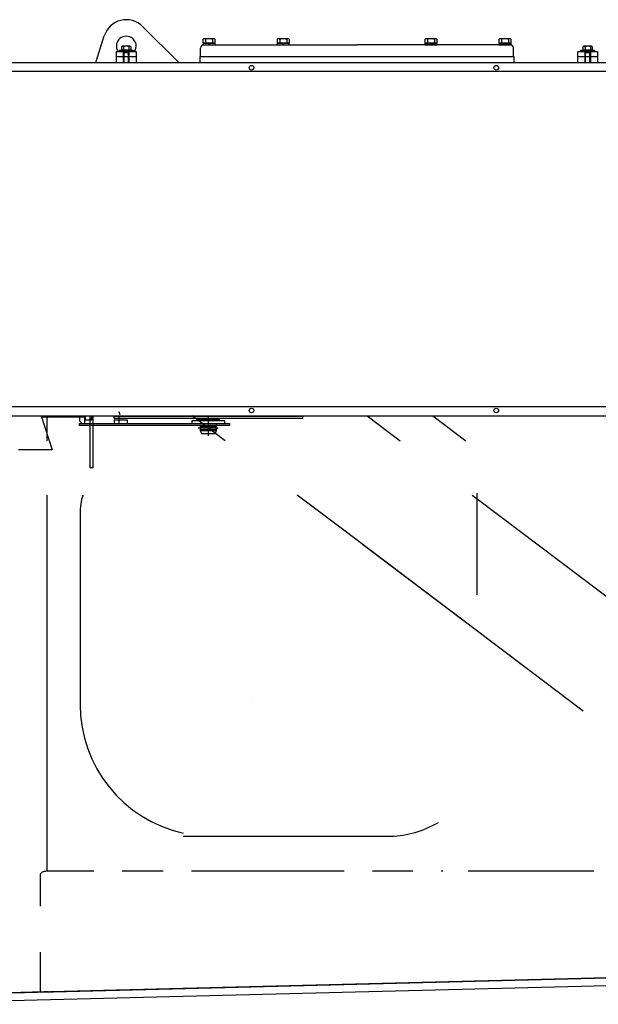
# Model space of a CAD drawing. Extents: x 26250 to 211390, y 12641 to 169243.
# Tile 9 of 132: x 46800 to 47677, y 15585 to 17079. Entities that reach past the tile are written whole.
import ezdxf

# ---------------------------------------------------------------- set-up
doc = ezdxf.new("R2010")
doc.units = 0
doc.header["$LTSCALE"] = 212.5
doc.linetypes.add('CENTER', pattern=[50.5, 30, -9, 2.5, -9])
doc.linetypes.add('HIDDEN', pattern=[12.6, 8.4, -4.2])
for name, color, linetype in [('11', 7, 'CONTINUOUS'), ('129', 7, 'CONTINUOUS'), ('611', 7, 'CONTINUOUS'), ('612', 7, 'CONTINUOUS')]:
    doc.layers.add(name, color=color, linetype=linetype)

# ---------------------------------------------------------------- blocks, each defined once
blk = doc.blocks.new('*G21')
at = {"layer": '11', "color": 7, "linetype": 'CONTINUOUS'}
for p, q in [((46986.2, 17068.8), (47040.9, 17014)), ((46915.3, 17014), (46928, 17054.5)), ((47077.6, 17049), (47077.6, 17043.6)), ((47094.3, 17050), (47079.6, 17050)), ((47081.6, 17049), (47081.6, 17043.6)), ((47092.3, 17049), (47092.3, 17043.6)), ((47096.3, 17043.6), (47096.3, 17049)), ((47190.1, 17049), (47190.1, 17043.6)), ((47206.8, 17050), (47192.1, 17050)), ((47194.1, 17049), (47194.1, 17043.6)), ((47204.8, 17049), (47204.8, 17043.6)), ((47208.8, 17043.6), (47208.8, 17049)), ((47414.1, 17049), (47414.1, 17043.6)), ((47430.8, 17050), (47416.1, 17050)), ((47418.1, 17049), (47418.1, 17043.6)), ((47428.8, 17049), (47428.8, 17043.6)), ((47432.8, 17043.6), (47432.8, 17049)), ((47526.6, 17049), (47526.6, 17043.6)), ((47543.3, 17050), (47528.6, 17050)), ((47530.6, 17049), (47530.6, 17043.6)), ((47541.3, 17049), (47541.3, 17043.6)), ((47545.3, 17043.6), (47545.3, 17049)), ((46954.3, 17038), (46954.3, 17033.4)), ((46954.3, 17033.4), (46968.6, 17033.4)), ((46954.9, 17033), (46954.9, 17033.4)), ((46967.9, 17033), (46954.9, 17033)), ((46967.1, 17038.7), (46955.8, 17038.7)), ((46957.3, 17038), (46957.3, 17033.4)), ((46957.4, 17014), (46957.4, 17032.6)), ((46965.4, 17032.6), (46965.4, 17014)), ((46965.5, 17038), (46965.5, 17033.4)), ((46967.9, 17033.4), (46967.9, 17033)), ((46968.6, 17033.4), (46968.6, 17038)), ((47073.9, 17023), (47073.9, 17036)), ((47077.6, 17043.6), (47096.3, 17043.6)), ((47096, 17043.2), (47077.9, 17043.2)), ((47077.9, 17043.2), (47077.9, 17041)), ((47077.9, 17041), (47096, 17041)), ((47078.4, 17043.2), (47078.4, 17043.6)), ((47095.4, 17043.2), (47078.4, 17043.2)), ((47078.9, 17041), (47086.9, 17041)), ((47087.5, 17041), (47085.4, 17043.2)), ((47086.4, 17043.2), (47085.4, 17043.2)), ((47088.5, 17041), (47086.4, 17043.2)), ((47086.9, 17041), (47311.4, 17041)), ((47088.5, 17041), (47087.5, 17041)), ((47095.4, 17043.6), (47095.4, 17043.2)), ((47096, 17041), (47096, 17043.2)), ((47190.1, 17043.6), (47208.8, 17043.6)), ((47208.5, 17043.2), (47190.4, 17043.2)), ((47190.4, 17043.2), (47190.4, 17041)), ((47190.4, 17041), (47208.5, 17041)), ((47190.9, 17043.2), (47190.9, 17043.6)), ((47207.9, 17043.2), (47190.9, 17043.2)), ((47200, 17041), (47197.9, 17043.2)), ((47198.9, 17043.2), (47197.9, 17043.2)), ((47201, 17041), (47198.9, 17043.2)), ((47201, 17041), (47200, 17041)), ((47207.9, 17043.6), (47207.9, 17043.2)), ((47208.5, 17041), (47208.5, 17043.2)), ((47535.9, 17041), (47311.4, 17041)), ((47414.1, 17043.6), (47432.8, 17043.6)), ((47432.5, 17043.2), (47414.4, 17043.2)), ((47414.4, 17043.2), (47414.4, 17041)), ((47414.4, 17041), (47432.5, 17041)), ((47414.9, 17043.2), (47414.9, 17043.6)), ((47431.9, 17043.2), (47414.9, 17043.2)), ((47424, 17041), (47421.9, 17043.2)), ((47422.9, 17043.2), (47421.9, 17043.2)), ((47425, 17041), (47422.9, 17043.2)), ((47425, 17041), (47424, 17041)), ((47431.9, 17043.6), (47431.9, 17043.2)), ((47432.5, 17041), (47432.5, 17043.2)), ((47526.6, 17043.6), (47545.3, 17043.6)), ((47545, 17043.2), (47526.9, 17043.2)), ((47526.9, 17043.2), (47526.9, 17041)), ((47526.9, 17041), (47545, 17041)), ((47527.4, 17043.2), (47527.4, 17043.6)), ((47544.4, 17043.2), (47527.4, 17043.2)), ((47536.5, 17041), (47534.4, 17043.2)), ((47535.4, 17043.2), (47534.4, 17043.2)), ((47537.5, 17041), (47535.4, 17043.2)), ((47543.9, 17041), (47535.9, 17041)), ((47537.5, 17041), (47536.5, 17041)), ((47544.4, 17043.6), (47544.4, 17043.2)), ((47545, 17041), (47545, 17043.2)), ((47548.9, 17023), (47548.9, 17036)), ((47654.2, 17038), (47654.2, 17033.4)), ((47654.2, 17033.4), (47668.5, 17033.4)), ((47654.9, 17033), (47654.9, 17033.4)), ((47667.9, 17033), (47654.9, 17033)), ((47667, 17038.7), (47655.7, 17038.7)), ((47657.3, 17038), (47657.3, 17033.4)), ((47657.4, 17014), (47657.4, 17032.6)), ((47665.4, 17032.6), (47665.4, 17014)), ((47665.5, 17038), (47665.5, 17033.4)), ((47667.9, 17033.4), (47667.9, 17033)), ((47668.5, 17033.4), (47668.5, 17038)), ((46946.4, 17014), (46946.4, 17023)), ((46946.4, 17023), (46961.4, 17023)), ((46946.5, 17014), (46946.5, 17031)), ((46946.5, 17031), (46976.4, 17031)), ((46965.4, 17029), (46957.4, 17029)), ((46957.4, 17014), (46957.4, 17023)), ((46958.1, 17014), (46958.1, 17023)), ((46958.2, 17014), (46958.2, 17029)), ((46961.4, 17023), (46976.4, 17023)), ((46964.7, 17014), (46964.7, 17029)), ((46964.8, 17023), (46964.8, 17014)), ((46965.4, 17023), (46965.4, 17014)), ((46976.4, 17031), (46976.4, 17014)), ((46976.4, 17023), (46976.4, 17014)), ((47073.4, 17014), (47073.4, 17023)), ((47073.4, 17023), (47549.4, 17023)), ((47549.4, 17023), (47549.4, 17014)), ((47646.4, 17014), (47646.4, 17031)), ((47646.4, 17031), (47676.3, 17031)), ((47646.4, 17014), (47646.4, 17023)), ((47646.4, 17023), (47676.4, 17023)), ((47665.4, 17029), (47657.4, 17029)), ((47657.4, 17014), (47657.4, 17023)), ((47658.1, 17014), (47658.1, 17029)), ((47658.1, 17014), (47658.1, 17023)), ((47664.6, 17014), (47664.6, 17029)), ((47664.8, 17023), (47664.8, 17014)), ((47665.4, 17023), (47665.4, 17014)), ((47676.3, 17031), (47676.3, 17014)), ((47676.4, 17023), (47676.4, 17014)), ((45254.9, 17014), (47933.9, 17014)), ((47920.4, 17000.5), (45268.4, 17000.5)), ((47920.4, 16491.6), (45268.4, 16491.6)), ((45254.9, 16478.1), (47933.9, 16478.1)), ((46841.4, 16440.2), (46841.4, 16478.1)), ((47111.4, 16440.2), (47061.3, 16478.1)), ((47326.7, 16478.1), (47376.8, 16440.2)), ((47426.3, 16478.1), (47476.4, 16440.2)), ((46841.4, 15868.7), (46841.4, 16357.7)), ((47289.2, 16305.9), (47220.6, 16357.7)), ((47486, 16357.7), (47493.8, 16351.8)), ((47493.8, 16351.8), (47907.2, 16039.4)), ((46891.4, 16329.4), (46891.4, 16271.8)), ((47654.3, 16030), (47289.2, 16305.9)), ((46891.4, 16271.8), (46891.4, 16040)), ((47470.6, 16168.8), (47319.9, 16282.6)), ((47560.6, 16100.8), (47541.6, 16115.1)), ((46841.4, 16000.8), (46841.4, 16097.1)), ((46841.4, 15787), (46841.4, 15919.9)), ((47430, 15858.3), (47434.9, 15861)), ((47047.6, 15840), (47358.2, 15840)), ((47307, 15840), (47358.2, 15840)), ((46830.8, 15781), (46830.8, 15734)), ((46912.2, 15787), (46841.4, 15787)), ((47017.3, 15787), (46955.2, 15787)), ((47291.8, 15787), (47060.2, 15787)), ((47396.2, 15787), (47334.7, 15787)), ((47441.8, 15787), (47439.1, 15787)), ((47670.7, 15787), (47479.8, 15787)), ((46830.8, 15664), (46830.8, 15603.6)), ((47952.4, 15631.5), (46566.4, 15597)), ((46830.8, 15603.6), (47952.4, 15631.5)), ((46647.4, 15599.1), (46835.4, 15603.9)), ((46836.4, 15604), (46801.4, 15603)), ((46835.4, 15603.9), (46841.4, 15603.9)), ((46843.2, 15604), (46836.4, 15604))]:
    blk.add_line(p, q, dxfattribs=at)
at = {"layer": '11', "color": 7, "linetype": 'CENTER'}
for p, q in [((46951.9, 16479.7), (46950.8, 16483.8)), ((46832.3, 16478.1), (46849, 16426.2)), ((46890.5, 16478.1), (46890.5, 16470.6)), ((46890.5, 16470.6), (46894.7, 16466.3)), ((46890.5, 16466.3), (47117.8, 16466.3)), ((46890.5, 16463.3), (46890.5, 16466.3)), ((46894.7, 16466.3), (46898.5, 16466.3)), ((46898.5, 16466.3), (46898.5, 16478.1)), ((46906.8, 16398.9), (46906.8, 16478.1)), ((46910.8, 16478.1), (46910.8, 16398.9)), ((46943, 16473.8), (46943, 16477.3)), ((46943, 16477.3), (46945.6, 16477.3)), ((46943, 16477.3), (47228.6, 16477.3)), ((47073.3, 16473.8), (46943, 16473.8)), ((46963, 16471.3), (46943, 16471.3)), ((46943, 16471.3), (46943, 16466.3)), ((46943, 16466.3), (46963, 16466.3)), ((46950.8, 16467.5), (46950.8, 16478.1)), ((46963, 16466.3), (46963, 16471.3)), ((47110.8, 16470.3), (47060.8, 16470.3)), ((47060.8, 16470.3), (47060.8, 16466.3)), ((47060.8, 16466.3), (47110.8, 16466.3)), ((47103.3, 16473.8), (47068.3, 16473.8)), ((47068.3, 16473.8), (47068.3, 16472.3)), ((47068.3, 16472.3), (47103.3, 16472.3)), ((47073.3, 16472.3), (47073.3, 16470.3)), ((47085.8, 16478.1), (47085.8, 16447.4)), ((47228.6, 16473.8), (47098.3, 16473.8)), ((47098.3, 16470.3), (47098.3, 16472.3)), ((47098.3, 16466.3), (47117.8, 16466.3)), ((47098.3, 16463.3), (47098.3, 16466.3)), ((47103.3, 16472.3), (47103.3, 16473.8)), ((47110.8, 16466.3), (47110.8, 16470.3)), ((47117.8, 16466.3), (47117.8, 16463.3)), ((47117.8, 16466.3), (47117.8, 16463.3)), ((47225.9, 16478.1), (47228.6, 16478.1)), ((47228.6, 16478.1), (47228.6, 16473.8)), ((47117.8, 16463.3), (46890.5, 16463.3)), ((47100.7, 16459.3), (47070.5, 16459.3)), ((47073.3, 16463.3), (47073.3, 16455.3)), ((47098.3, 16461.3), (47073.3, 16461.3)), ((47073.3, 16457.3), (47098.3, 16457.3)), ((47073.3, 16455.3), (47075.6, 16451.3)), ((47098.3, 16455.3), (47073.3, 16455.3)), ((47075.6, 16451.3), (47096, 16451.3)), ((47096, 16451.3), (47098.3, 16455.3)), ((47098.3, 16455.3), (47098.3, 16463.3)), ((47117.8, 16463.3), (47098.3, 16463.3)), ((46849, 16426.2), (46798, 16426.2)), ((46910.8, 16398.9), (46906.8, 16398.9)), ((47493.8, 16206.4), (47493.8, 16360.5)), ((47154.6, 16049), (47154.6, 16049))]:
    blk.add_line(p, q, dxfattribs=at)
at = {"layer": '11', "color": 7, "linetype": 'CONTINUOUS'}
for points in [[(46957.4, 17032.6), (46957.4, 17033)], [(46965.8, 17033), (46965.4, 17032.6)], [(47657.4, 17032.6), (47657.4, 17033)], [(47665.8, 17033), (47665.4, 17032.6)], [(46841.4, 15787), (46839.8, 15787), (46838.3, 15786.8), (46836.7, 15786.4), (46835.2, 15785.9), (46833.9, 15785.3), (46832.7, 15784.5), (46831.8, 15783.7), (46831.2, 15782.8), (46830.9, 15781.9), (46830.8, 15781)]]:
    blk.add_lwpolyline(points, dxfattribs=at)
for centre in [(47151.4, 17006.1), (47522.6, 17006.1), (47151.4, 16486), (47522.6, 16486)]:
    blk.add_circle(centre, 3.5, dxfattribs=at)
for centre, radius, start, end in [((46961.4, 17044), 35, 44.9976, 162.5363), ((46961.4, 17039), 15, -32.236, -147.7656), ((47079.6, 17047.6), 2.45, 35.9445, 144.0992), ((47086.9, 17035.3), 14.7, 68.5951, 111.4084), ((47094.3, 17047.6), 2.45, 35.9445, 144.0574), ((47192.1, 17047.6), 2.45, 35.9445, 144.0574), ((47199.4, 17035.3), 14.7, 68.5951, 111.4084), ((47206.8, 17047.6), 2.45, 35.9445, 144.0574), ((47416.1, 17047.6), 2.46, 35.9027, 144.0574), ((47423.4, 17035.3), 14.7, 68.5951, 111.3974), ((47430.8, 17047.6), 2.45, 35.9445, 144.0992), ((47528.6, 17047.6), 2.46, 35.9027, 144.0574), ((47535.9, 17035.3), 14.7, 68.5951, 111.3974), ((47543.3, 17047.6), 2.45, 35.9445, 144.0992), ((46955.8, 17036.9), 1.88, 35.8847, 144.0626), ((46961.4, 17027.5), 11.3, 68.584, 111.4051), ((46967.1, 17036.9), 1.88, 35.9393, 144.0626), ((47078.9, 17036), 5, 90, 179.9301), ((47543.9, 17036), 5, 0, 89.965), ((47655.7, 17036.9), 1.88, 35.8847, 144.0626), ((47661.4, 17027.5), 11.3, 68.584, 111.4051), ((47667, 17036.9), 1.88, 35.9393, 144.0626), ((46991.4, 16329.4), 100.1, 163.5683, 179.9996), ((47091.4, 16040), 200, 180, -102.6315), ((47358.2, 15990), 149.9, -75.7061, -61.4042), ((47091.4, 16046.8), 206.7, -90.9315, -89.9977), ((47358.2, 15990.1), 150.1, -90, -75.7106)]:
    blk.add_arc(centre, radius, start, end, dxfattribs=at)
at = {"layer": '129', "color": 7, "linetype": 'CONTINUOUS'}
for p, q in [((46566.4, 15597), (47952.4, 15631.5)), ((47942.6, 15619.2), (46566.5, 15585))]:
    blk.add_line(p, q, dxfattribs=at)
at = {"layer": '611', "color": 7, "linetype": 'CONTINUOUS'}
for p, q in [((46950.9, 17031), (46950.9, 17033)), ((46950.9, 17033), (46971.9, 17033)), ((46971.9, 17033), (46971.9, 17031)), ((47650.9, 17031), (47650.9, 17033)), ((47650.9, 17033), (47671.9, 17033)), ((47671.9, 17033), (47671.9, 17031)), ((46971.9, 17031), (46950.9, 17031)), ((47671.9, 17031), (47650.9, 17031))]:
    blk.add_line(p, q, dxfattribs=at)
at = {"layer": '611', "color": 7, "linetype": 'HIDDEN'}
for p, q in [((46956.4, 17031), (46956.4, 17033)), ((46966.4, 17033), (46966.4, 17031)), ((47656.4, 17031), (47656.4, 17033)), ((47666.4, 17033), (47666.4, 17031))]:
    blk.add_line(p, q, dxfattribs=at)
at = {"layer": '611', "color": 7, "linetype": 'CENTER'}
for p, q in [((46898.5, 16475.8), (46833.1, 16475.8)), ((46881.5, 16478.1), (46881.5, 16475.8)), ((46898.5, 16478.1), (46898.5, 16471.8)), ((46898.5, 16471.8), (46909, 16471.8)), ((46899, 16478.1), (46899, 16471.8)), ((46909, 16471.8), (46909, 16478.1)), ((47674.7, 16477.8), (47674.7, 16478.1))]:
    blk.add_line(p, q, dxfattribs=at)
for points in [[(46898.5, 16475), (46898.5, 16475.8)], [(46907.7, 16471.8), (46907.9, 16472.4), (46908.2, 16473), (46908.4, 16473.6), (46908.6, 16474.2), (46908.7, 16474.8), (46908.9, 16475.5), (46909, 16476.1), (46909, 16476.8), (46909.1, 16477.4), (46909.1, 16478.1)]]:
    blk.add_lwpolyline(points, dxfattribs=at)
at = {"layer": '612', "color": 7, "linetype": 'CENTER'}
blk.add_line((46832.7, 16477), (46881.5, 16477), dxfattribs=at)

msp = doc.modelspace()

# ---------------------------------------------------------------- block references
at = {"layer": '11', "color": 7, "linetype": 'CONTINUOUS'}
msp.add_blockref('*G21', (0, 0), dxfattribs=at)

doc.saveas('drawing.dxf')
